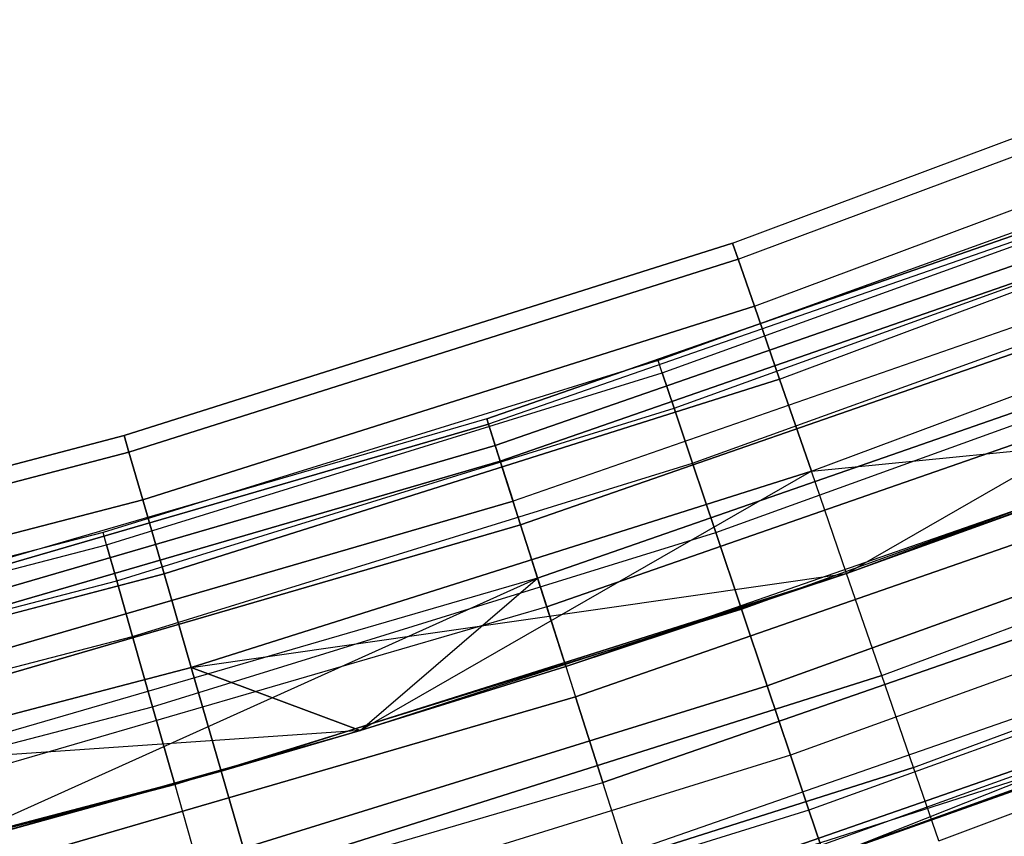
# Model space of a CAD drawing. Extents: x -135 to 135, y -135 to 135.
# Tile 100 of 207: x 19.23 to 24.86, y -70.99 to -66.32. Entities that reach past the tile are written whole.
import ezdxf

# ---------------------------------------------------------------- set-up
doc = ezdxf.new("R2010")
doc.units = 0
doc.header["$LTSCALE"] = 25.4
doc.layers.get('0').update_dxf_attribs({"linetype": 'CONTINUOUS'})

# ---------------------------------------------------------------- blocks, each defined once
blk = doc.blocks.new('SANTANA_BIURKO_A_PM_STL')
at = {"color": 0}
for p, q in [((23.3069, -67.5947, 149), (26.7279, -66.3164, 149)), ((23.3069, -67.5947, 149), (26.7279, -66.3164, 149)), ((23.3069, -67.5947, 2), (26.7279, -66.3164, 2)), ((23.3069, -67.5947, 2), (26.7279, -66.3164, 2)), ((23.3388, -67.6872, 148.382), (26.7645, -66.4072, 148.382)), ((23.3388, -67.6872, 148.382), (26.7645, -66.4072, 148.382)), ((23.3388, -67.6872, 149.618), (26.7645, -66.4072, 149.618)), ((23.3388, -67.6872, 149.618), (26.7645, -66.4072, 149.618)), ((23.3388, -67.6872, 1.382), (26.7645, -66.4072, 1.382)), ((23.3388, -67.6872, 1.382), (26.7645, -66.4072, 1.382)), ((23.3388, -67.6872, 2.618), (26.7645, -66.4072, 2.618)), ((23.3388, -67.6872, 2.618), (26.7645, -66.4072, 2.618)), ((23.4314, -67.9558, 147.8244), (26.8707, -66.6707, 147.8244)), ((23.4314, -67.9558, 147.8244), (26.8707, -66.6707, 147.8244)), ((23.4314, -67.9558, 150.1756), (26.8707, -66.6707, 150.1756)), ((23.4314, -67.9558, 150.1756), (26.8707, -66.6707, 150.1756)), ((23.4314, -67.9558, 0.8244), (26.8707, -66.6707, 0.8244)), ((23.4314, -67.9558, 0.8244), (26.8707, -66.6707, 0.8244)), ((23.4314, -67.9558, 3.1756), (26.8707, -66.6707, 3.1756)), ((23.4314, -67.9558, 3.1756), (26.8707, -66.6707, 3.1756)), ((23.5756, -68.3741, 147.382), (27.0361, -67.0811, 147.382)), ((23.5756, -68.3741, 147.382), (27.0361, -67.0811, 147.382)), ((23.5756, -68.3741, 150.618), (27.0361, -67.0811, 150.618)), ((23.5756, -68.3741, 150.618), (27.0361, -67.0811, 150.618)), ((23.5756, -68.3741, 0.382), (27.0361, -67.0811, 0.382)), ((23.5756, -68.3741, 0.382), (27.0361, -67.0811, 0.382)), ((23.5756, -68.3741, 3.618), (27.0361, -67.0811, 3.618)), ((23.5756, -68.3741, 3.618), (27.0361, -67.0811, 3.618)), ((26.0094, -67.138, 149), (22.881, -68.2676, 149)), ((26.0094, -67.138, 149), (22.881, -68.2676, 149)), ((26.0094, -67.138, 2), (22.881, -68.2676, 2)), ((26.0094, -67.138, 2), (22.881, -68.2676, 2)), ((22.9043, -68.3372, 149.4635), (26.0359, -67.2065, 149.4635)), ((22.9043, -68.3372, 149.4635), (26.0359, -67.2065, 149.4635)), ((22.9043, -68.3372, 148.5365), (26.0359, -67.2065, 148.5365)), ((22.9043, -68.3372, 148.5365), (26.0359, -67.2065, 148.5365)), ((22.9043, -68.3372, 2.4635), (26.0359, -67.2065, 2.4635)), ((22.9043, -68.3372, 2.4635), (26.0359, -67.2065, 2.4635)), ((22.9043, -68.3372, 1.5365), (26.0359, -67.2065, 1.5365)), ((22.9043, -68.3372, 1.5365), (26.0359, -67.2065, 1.5365)), ((21.8996, -68.6002, 148.8192), (25.402, -67.3818, 148.8192)), ((21.8996, -68.6002, 148.8192), (25.402, -67.3818, 148.8192)), ((25.402, -67.3818, 2.1808), (21.8996, -68.6002, 2.1808)), ((25.402, -67.3818, 2.1808), (21.8996, -68.6002, 2.1808)), ((25.4135, -67.4124, 149.359), (21.9095, -68.6313, 149.359)), ((25.4135, -67.4124, 149.359), (21.9095, -68.6313, 149.359)), ((25.4135, -67.4124, 1.641), (21.9095, -68.6313, 1.641)), ((25.4135, -67.4124, 1.641), (21.9095, -68.6313, 1.641)), ((22.972, -68.5392, 149.8817), (26.1129, -67.4051, 149.8817)), ((22.972, -68.5392, 149.8817), (26.1129, -67.4051, 149.8817)), ((22.972, -68.5392, 148.1183), (26.1129, -67.4051, 148.1183)), ((22.972, -68.5392, 148.1183), (26.1129, -67.4051, 148.1183)), ((22.972, -68.5392, 2.8817), (26.1129, -67.4051, 2.8817)), ((22.972, -68.5392, 2.8817), (26.1129, -67.4051, 2.8817)), ((22.972, -68.5392, 1.1183), (26.1129, -67.4051, 1.1183)), ((22.972, -68.5392, 1.1183), (26.1129, -67.4051, 1.1183)), ((21.9485, -68.7534, 148.3029), (25.4588, -67.5324, 148.3029)), ((21.9485, -68.7534, 148.3029), (25.4588, -67.5324, 148.3029)), ((25.4588, -67.5324, 2.6971), (21.9485, -68.7534, 2.6971)), ((25.4588, -67.5324, 2.6971), (21.9485, -68.7534, 2.6971)), ((19.8251, -68.6965, 149), (23.3069, -67.5947, 149)), ((19.8251, -68.6965, 149), (23.3069, -67.5947, 149)), ((23.3069, -67.5947, 2), (19.8251, -68.6965, 2)), ((23.3069, -67.5947, 2), (19.8251, -68.6965, 2)), ((23.3069, -67.5947, 149), (23.3388, -67.6872, 148.382)), ((23.3388, -67.6872, 149.618), (23.3069, -67.5947, 149)), ((23.3069, -67.5947, 149), (23.3388, -67.6872, 148.382)), ((23.3388, -67.6872, 149.618), (23.3069, -67.5947, 149)), ((23.3388, -67.6872, 1.382), (23.3069, -67.5947, 2)), ((23.3069, -67.5947, 2), (23.3388, -67.6872, 2.618)), ((23.3069, -67.5947, 2), (23.3388, -67.6872, 2.618)), ((23.3388, -67.6872, 1.382), (23.3069, -67.5947, 2)), ((23.7574, -68.9011, 147.0979), (27.2445, -67.5982, 147.0979)), ((23.7574, -68.9011, 147.0979), (27.2445, -67.5982, 147.0979)), ((23.7574, -68.9011, 150.9021), (27.2445, -67.5982, 150.9021)), ((23.7574, -68.9011, 150.9021), (27.2445, -67.5982, 150.9021)), ((23.7574, -68.9011, 0.0979), (27.2445, -67.5982, 0.0979)), ((23.7574, -68.9011, 0.0979), (27.2445, -67.5982, 0.0979)), ((23.7574, -68.9011, 3.9021), (27.2445, -67.5982, 3.9021)), ((23.7574, -68.9011, 3.9021), (27.2445, -67.5982, 3.9021)), ((23.9588, -69.4854, 4), (27.2445, -67.5982, 3.9021)), ((23.9588, -69.4854, 4), (27.2445, -67.5982, 3.9021)), ((21.977, -68.8427, 149.8521), (25.4918, -67.6201, 149.8521)), ((21.977, -68.8427, 149.8521), (25.4918, -67.6201, 149.8521)), ((25.4918, -67.6201, 1.1479), (21.977, -68.8427, 1.1479)), ((25.4918, -67.6201, 1.1479), (21.977, -68.8427, 1.1479)), ((19.8522, -68.7906, 148.382), (23.3388, -67.6872, 148.382)), ((19.8522, -68.7906, 148.382), (23.3388, -67.6872, 148.382)), ((19.8522, -68.7906, 149.618), (23.3388, -67.6872, 149.618)), ((19.8522, -68.7906, 149.618), (23.3388, -67.6872, 149.618)), ((23.3388, -67.6872, 2.618), (19.8522, -68.7906, 2.618)), ((23.3388, -67.6872, 2.618), (19.8522, -68.7906, 2.618)), ((23.3388, -67.6872, 1.382), (19.8522, -68.7906, 1.382)), ((23.3388, -67.6872, 1.382), (19.8522, -68.7906, 1.382)), ((23.0775, -68.8538, 150.2135), (26.2328, -67.7146, 150.2135)), ((23.0775, -68.8538, 150.2135), (26.2328, -67.7146, 150.2135)), ((23.0775, -68.8538, 147.7865), (26.2328, -67.7146, 147.7865)), ((23.0775, -68.8538, 147.7865), (26.2328, -67.7146, 147.7865)), ((23.0775, -68.8538, 3.2135), (26.2328, -67.7146, 3.2135)), ((23.0775, -68.8538, 3.2135), (26.2328, -67.7146, 3.2135)), ((23.0775, -68.8538, 0.7865), (26.2328, -67.7146, 0.7865)), ((23.0775, -68.8538, 0.7865), (26.2328, -67.7146, 0.7865)), ((23.3388, -67.6872, 148.382), (23.4314, -67.9558, 147.8244)), ((23.4314, -67.9558, 150.1756), (23.3388, -67.6872, 149.618)), ((23.3388, -67.6872, 148.382), (23.4314, -67.9558, 147.8244)), ((23.4314, -67.9558, 150.1756), (23.3388, -67.6872, 149.618)), ((23.4314, -67.9558, 0.8244), (23.3388, -67.6872, 1.382)), ((23.3388, -67.6872, 2.618), (23.4314, -67.9558, 3.1756)), ((23.3388, -67.6872, 2.618), (23.4314, -67.9558, 3.1756)), ((23.4314, -67.9558, 0.8244), (23.3388, -67.6872, 1.382)), ((25.5764, -67.8444, 147.8772), (22.0499, -69.0711, 147.8772)), ((25.5764, -67.8444, 147.8772), (22.0499, -69.0711, 147.8772)), ((25.5764, -67.8444, 3.1228), (22.0499, -69.0711, 3.1228)), ((25.5764, -67.8444, 3.1228), (22.0499, -69.0711, 3.1228)), ((19.931, -69.0635, 147.8244), (23.4314, -67.9558, 147.8244)), ((19.931, -69.0635, 147.8244), (23.4314, -67.9558, 147.8244)), ((19.931, -69.0635, 150.1756), (23.4314, -67.9558, 150.1756)), ((19.931, -69.0635, 150.1756), (23.4314, -67.9558, 150.1756)), ((23.4314, -67.9558, 3.1756), (19.931, -69.0635, 3.1756)), ((23.4314, -67.9558, 3.1756), (19.931, -69.0635, 3.1756)), ((23.4314, -67.9558, 0.8244), (19.931, -69.0635, 0.8244)), ((23.4314, -67.9558, 0.8244), (19.931, -69.0635, 0.8244)), ((23.4314, -67.9558, 147.8244), (23.5756, -68.3741, 147.382)), ((23.5756, -68.3741, 150.618), (23.4314, -67.9558, 150.1756)), ((23.4314, -67.9558, 147.8244), (23.5756, -68.3741, 147.382)), ((23.5756, -68.3741, 150.618), (23.4314, -67.9558, 150.1756)), ((23.5756, -68.3741, 0.382), (23.4314, -67.9558, 0.8244)), ((23.4314, -67.9558, 3.1756), (23.5756, -68.3741, 3.618)), ((23.4314, -67.9558, 3.1756), (23.5756, -68.3741, 3.618)), ((23.5756, -68.3741, 0.382), (23.4314, -67.9558, 0.8244)), ((22.0933, -69.207, 150.2345), (25.6267, -67.9779, 150.2345)), ((22.0933, -69.207, 150.2345), (25.6267, -67.9779, 150.2345)), ((25.6267, -67.9779, 0.7655), (22.0933, -69.207, 0.7655)), ((25.6267, -67.9779, 0.7655), (22.0933, -69.207, 0.7655)), ((23.2104, -69.2503, 150.4266), (26.3838, -68.1045, 150.4266)), ((23.2104, -69.2503, 150.4266), (26.3838, -68.1045, 150.4266)), ((23.2104, -69.2503, 147.5734), (26.3838, -68.1045, 147.5734)), ((23.2104, -69.2503, 147.5734), (26.3838, -68.1045, 147.5734)), ((23.2104, -69.2503, 3.4266), (26.3838, -68.1045, 3.4266)), ((23.2104, -69.2503, 3.4266), (26.3838, -68.1045, 3.4266)), ((23.2104, -69.2503, 0.5734), (26.3838, -68.1045, 0.5734)), ((23.2104, -69.2503, 0.5734), (26.3838, -68.1045, 0.5734)), ((23.9588, -69.4854, 151), (27.4756, -68.1714, 151)), ((23.9588, -69.4854, 151), (27.4756, -68.1714, 151)), ((23.9588, -69.4854, 0), (27.4756, -68.1714, 0)), ((23.9588, -69.4854, 0), (27.4756, -68.1714, 0)), ((22.881, -68.2676, 149), (19.7037, -69.2514, 149)), ((22.881, -68.2676, 149), (19.7037, -69.2514, 149)), ((22.881, -68.2676, 2), (19.7037, -69.2514, 2)), ((22.881, -68.2676, 2), (19.7037, -69.2514, 2)), ((22.1907, -69.512, 147.5975), (25.7396, -68.2775, 147.5975)), ((22.1907, -69.512, 147.5975), (25.7396, -68.2775, 147.5975)), ((25.7396, -68.2775, 3.4025), (22.1907, -69.512, 3.4025)), ((25.7396, -68.2775, 3.4025), (22.1907, -69.512, 3.4025)), ((22.9043, -68.3372, 149.4635), (22.881, -68.2676, 149)), ((22.9043, -68.3372, 149.4635), (22.881, -68.2676, 149)), ((22.9043, -68.3372, 148.5365), (22.881, -68.2676, 149)), ((22.9043, -68.3372, 148.5365), (22.881, -68.2676, 149)), ((22.9043, -68.3372, 2.4635), (22.881, -68.2676, 2)), ((22.9043, -68.3372, 2.4635), (22.881, -68.2676, 2)), ((22.9043, -68.3372, 1.5365), (22.881, -68.2676, 2)), ((22.9043, -68.3372, 1.5365), (22.881, -68.2676, 2)), ((19.7238, -69.3221, 149.4635), (22.9043, -68.3372, 149.4635)), ((19.7238, -69.3221, 149.4635), (22.9043, -68.3372, 149.4635)), ((19.7238, -69.3221, 148.5365), (22.9043, -68.3372, 148.5365)), ((19.7238, -69.3221, 148.5365), (22.9043, -68.3372, 148.5365)), ((19.7238, -69.3221, 2.4635), (22.9043, -68.3372, 2.4635)), ((19.7238, -69.3221, 2.4635), (22.9043, -68.3372, 2.4635)), ((19.7238, -69.3221, 1.5365), (22.9043, -68.3372, 1.5365)), ((19.7238, -69.3221, 1.5365), (22.9043, -68.3372, 1.5365)), ((22.972, -68.5392, 149.8817), (22.9043, -68.3372, 149.4635)), ((22.972, -68.5392, 149.8817), (22.9043, -68.3372, 149.4635)), ((22.9043, -68.3372, 148.5365), (22.972, -68.5392, 148.1183)), ((22.9043, -68.3372, 148.5365), (22.972, -68.5392, 148.1183)), ((22.972, -68.5392, 2.8817), (22.9043, -68.3372, 2.4635)), ((22.972, -68.5392, 2.8817), (22.9043, -68.3372, 2.4635)), ((22.9043, -68.3372, 1.5365), (22.972, -68.5392, 1.1183)), ((22.9043, -68.3372, 1.5365), (22.972, -68.5392, 1.1183)), ((20.0537, -69.4887, 147.382), (23.5756, -68.3741, 147.382)), ((20.0537, -69.4887, 147.382), (23.5756, -68.3741, 147.382)), ((20.0537, -69.4887, 150.618), (23.5756, -68.3741, 150.618)), ((20.0537, -69.4887, 150.618), (23.5756, -68.3741, 150.618)), ((23.5756, -68.3741, 3.618), (20.0537, -69.4887, 3.618)), ((23.5756, -68.3741, 3.618), (20.0537, -69.4887, 3.618)), ((23.5756, -68.3741, 0.382), (20.0537, -69.4887, 0.382)), ((23.5756, -68.3741, 0.382), (20.0537, -69.4887, 0.382)), ((23.5756, -68.3741, 147.382), (23.7574, -68.9011, 147.0979)), ((23.7574, -68.9011, 150.9021), (23.5756, -68.3741, 150.618)), ((23.5756, -68.3741, 147.382), (23.7574, -68.9011, 147.0979)), ((23.7574, -68.9011, 150.9021), (23.5756, -68.3741, 150.618)), ((23.7574, -68.9011, 0.0979), (23.5756, -68.3741, 0.382)), ((23.5756, -68.3741, 3.618), (23.7574, -68.9011, 3.9021)), ((23.5756, -68.3741, 3.618), (23.7574, -68.9011, 3.9021)), ((23.7574, -68.9011, 0.0979), (23.5756, -68.3741, 0.382)), ((22.2433, -69.6767, 150.4564), (25.8006, -68.4393, 150.4564)), ((22.2433, -69.6767, 150.4564), (25.8006, -68.4393, 150.4564)), ((25.8006, -68.4393, 0.5436), (22.2433, -69.6767, 0.5436)), ((25.8006, -68.4393, 0.5436), (22.2433, -69.6767, 0.5436)), ((19.7821, -69.527, 149.8817), (22.972, -68.5392, 149.8817)), ((19.7821, -69.527, 149.8817), (22.972, -68.5392, 149.8817)), ((19.7821, -69.527, 148.1183), (22.972, -68.5392, 148.1183)), ((19.7821, -69.527, 148.1183), (22.972, -68.5392, 148.1183)), ((19.7821, -69.527, 2.8817), (22.972, -68.5392, 2.8817)), ((19.7821, -69.527, 2.8817), (22.972, -68.5392, 2.8817)), ((19.7821, -69.527, 1.1183), (22.972, -68.5392, 1.1183)), ((19.7821, -69.527, 1.1183), (22.972, -68.5392, 1.1183)), ((23.0775, -68.8538, 150.2135), (22.972, -68.5392, 149.8817)), ((23.0775, -68.8538, 150.2135), (22.972, -68.5392, 149.8817)), ((22.972, -68.5392, 148.1183), (23.0775, -68.8538, 147.7865)), ((22.972, -68.5392, 148.1183), (23.0775, -68.8538, 147.7865)), ((23.0775, -68.8538, 3.2135), (22.972, -68.5392, 2.8817)), ((23.0775, -68.8538, 3.2135), (22.972, -68.5392, 2.8817)), ((22.972, -68.5392, 1.1183), (23.0775, -68.8538, 0.7865)), ((22.972, -68.5392, 1.1183), (23.0775, -68.8538, 0.7865)), ((23.3577, -69.6898, 150.5), (26.5513, -68.5367, 150.5)), ((23.3577, -69.6898, 150.5), (26.5513, -68.5367, 150.5)), ((23.3577, -69.6898, 147.5), (26.5513, -68.5367, 147.5)), ((23.3577, -69.6898, 147.5), (26.5513, -68.5367, 147.5)), ((23.3577, -69.6898, 3.5), (26.5513, -68.5367, 3.5)), ((23.3577, -69.6898, 3.5), (26.5513, -68.5367, 3.5)), ((23.3577, -69.6898, 0.5), (26.5513, -68.5367, 0.5)), ((23.3577, -69.6898, 0.5), (26.5513, -68.5367, 0.5)), ((21.8996, -68.6002, 148.8192), (18.3391, -69.6366, 148.8192)), ((21.8996, -68.6002, 148.8192), (18.3391, -69.6366, 148.8192)), ((21.8996, -68.6002, 2.1808), (18.3391, -69.6366, 2.1808)), ((21.8996, -68.6002, 2.1808), (18.3391, -69.6366, 2.1808)), ((18.3474, -69.6681, 149.359), (21.9095, -68.6313, 149.359)), ((18.3474, -69.6681, 149.359), (21.9095, -68.6313, 149.359)), ((21.9095, -68.6313, 1.641), (18.3474, -69.6681, 1.641)), ((21.9095, -68.6313, 1.641), (18.3474, -69.6681, 1.641)), ((21.8996, -68.6002, 148.8192), (21.9095, -68.6313, 149.359)), ((21.8996, -68.6002, 148.8192), (21.9485, -68.7534, 148.3029)), ((21.8996, -68.6002, 148.8192), (21.9485, -68.7534, 148.3029)), ((21.8996, -68.6002, 148.8192), (21.9095, -68.6313, 149.359)), ((21.8996, -68.6002, 2.1808), (21.9095, -68.6313, 1.641)), ((21.9485, -68.7534, 2.6971), (21.8996, -68.6002, 2.1808)), ((21.8996, -68.6002, 2.1808), (21.9095, -68.6313, 1.641)), ((21.9485, -68.7534, 2.6971), (21.8996, -68.6002, 2.1808)), ((21.977, -68.8427, 149.8521), (21.9095, -68.6313, 149.359)), ((21.977, -68.8427, 149.8521), (21.9095, -68.6313, 149.359)), ((21.9095, -68.6313, 1.641), (21.977, -68.8427, 1.1479)), ((21.9095, -68.6313, 1.641), (21.977, -68.8427, 1.1479)), ((23.7574, -68.9011, 147.0979), (26.2565, -68.6502, 147)), ((23.7574, -68.9011, 147.0979), (26.2565, -68.6502, 147)), ((23.9588, -69.4854, 147), (26.2565, -68.6502, 147)), ((23.9588, -69.4854, 147), (26.2565, -68.6502, 147)), ((23.9588, -69.4854, 4), (26.2565, -68.6502, 4)), ((23.9588, -69.4854, 4), (26.2565, -68.6502, 4)), ((19.8251, -68.6965, 149), (16.2915, -69.6192, 149)), ((19.8251, -68.6965, 149), (16.2915, -69.6192, 149)), ((16.2915, -69.6192, 2), (19.8251, -68.6965, 2)), ((16.2915, -69.6192, 2), (19.8251, -68.6965, 2)), ((19.8522, -68.7906, 148.382), (19.8251, -68.6965, 149)), ((19.8251, -68.6965, 149), (19.8522, -68.7906, 149.618)), ((19.8251, -68.6965, 149), (19.8522, -68.7906, 149.618)), ((19.8522, -68.7906, 148.382), (19.8251, -68.6965, 149)), ((19.8251, -68.6965, 2), (19.8522, -68.7906, 2.618)), ((19.8522, -68.7906, 1.382), (19.8251, -68.6965, 2)), ((19.8522, -68.7906, 1.382), (19.8251, -68.6965, 2)), ((19.8251, -68.6965, 2), (19.8522, -68.7906, 2.618)), ((24.1603, -70.0697, 150.9021), (27.7066, -68.7447, 150.9021)), ((24.1603, -70.0697, 150.9021), (27.7066, -68.7447, 150.9021)), ((24.1603, -70.0697, 0.0979), (27.7066, -68.7447, 0.0979)), ((24.1603, -70.0697, 0.0979), (27.7066, -68.7447, 0.0979)), ((19.8522, -68.7906, 149.618), (16.3138, -69.7145, 149.618)), ((19.8522, -68.7906, 149.618), (16.3138, -69.7145, 149.618)), ((19.8522, -68.7906, 148.382), (16.3138, -69.7145, 148.382)), ((19.8522, -68.7906, 148.382), (16.3138, -69.7145, 148.382)), ((16.3138, -69.7145, 1.382), (19.8522, -68.7906, 1.382)), ((16.3138, -69.7145, 1.382), (19.8522, -68.7906, 1.382)), ((16.3138, -69.7145, 2.618), (19.8522, -68.7906, 2.618)), ((16.3138, -69.7145, 2.618), (19.8522, -68.7906, 2.618)), ((18.3801, -69.7921, 148.3029), (21.9485, -68.7534, 148.3029)), ((18.3801, -69.7921, 148.3029), (21.9485, -68.7534, 148.3029)), ((21.9485, -68.7534, 2.6971), (18.3801, -69.7921, 2.6971)), ((21.9485, -68.7534, 2.6971), (18.3801, -69.7921, 2.6971)), ((19.931, -69.0635, 147.8244), (19.8522, -68.7906, 148.382)), ((19.8522, -68.7906, 149.618), (19.931, -69.0635, 150.1756)), ((19.8522, -68.7906, 149.618), (19.931, -69.0635, 150.1756)), ((19.931, -69.0635, 147.8244), (19.8522, -68.7906, 148.382)), ((19.8522, -68.7906, 2.618), (19.931, -69.0635, 3.1756)), ((19.931, -69.0635, 0.8244), (19.8522, -68.7906, 1.382)), ((19.931, -69.0635, 0.8244), (19.8522, -68.7906, 1.382)), ((19.8522, -68.7906, 2.618), (19.931, -69.0635, 3.1756)), ((21.9485, -68.7534, 148.3029), (22.0499, -69.0711, 147.8772)), ((21.9485, -68.7534, 148.3029), (22.0499, -69.0711, 147.8772)), ((22.0499, -69.0711, 3.1228), (21.9485, -68.7534, 2.6971)), ((22.0499, -69.0711, 3.1228), (21.9485, -68.7534, 2.6971)), ((22.3524, -70.0187, 147.5), (25.9273, -68.7752, 147.5)), ((22.3524, -70.0187, 147.5), (25.9273, -68.7752, 147.5)), ((22.3524, -70.0187, 3.5), (25.9273, -68.7752, 3.5)), ((22.3524, -70.0187, 3.5), (25.9273, -68.7752, 3.5)), ((25.9273, -68.7752, 147.5), (23.9588, -69.4854, 147)), ((25.9273, -68.7752, 147.5), (23.9588, -69.4854, 147)), ((23.9588, -69.4854, 4), (25.9273, -68.7752, 3.5)), ((23.9588, -69.4854, 4), (25.9273, -68.7752, 3.5)), ((18.4039, -69.8828, 149.8521), (21.977, -68.8427, 149.8521)), ((18.4039, -69.8828, 149.8521), (21.977, -68.8427, 149.8521)), ((21.977, -68.8427, 1.1479), (18.4039, -69.8828, 1.1479)), ((21.977, -68.8427, 1.1479), (18.4039, -69.8828, 1.1479)), ((19.8729, -69.8462, 150.2135), (23.0775, -68.8538, 150.2135)), ((19.8729, -69.8462, 150.2135), (23.0775, -68.8538, 150.2135)), ((19.8729, -69.8462, 147.7865), (23.0775, -68.8538, 147.7865)), ((19.8729, -69.8462, 147.7865), (23.0775, -68.8538, 147.7865)), ((19.8729, -69.8462, 3.2135), (23.0775, -68.8538, 3.2135)), ((19.8729, -69.8462, 3.2135), (23.0775, -68.8538, 3.2135)), ((19.8729, -69.8462, 0.7865), (23.0775, -68.8538, 0.7865)), ((19.8729, -69.8462, 0.7865), (23.0775, -68.8538, 0.7865)), ((22.0933, -69.207, 150.2345), (21.977, -68.8427, 149.8521)), ((22.0933, -69.207, 150.2345), (21.977, -68.8427, 149.8521)), ((21.977, -68.8427, 1.1479), (22.0933, -69.207, 0.7655)), ((21.977, -68.8427, 1.1479), (22.0933, -69.207, 0.7655)), ((23.2104, -69.2503, 150.4266), (23.0775, -68.8538, 150.2135)), ((23.2104, -69.2503, 150.4266), (23.0775, -68.8538, 150.2135)), ((23.0775, -68.8538, 147.7865), (23.2104, -69.2503, 147.5734)), ((23.0775, -68.8538, 147.7865), (23.2104, -69.2503, 147.5734)), ((23.2104, -69.2503, 3.4266), (23.0775, -68.8538, 3.2135)), ((23.2104, -69.2503, 3.4266), (23.0775, -68.8538, 3.2135)), ((23.0775, -68.8538, 0.7865), (23.2104, -69.2503, 0.5734)), ((23.0775, -68.8538, 0.7865), (23.2104, -69.2503, 0.5734)), ((20.2083, -70.0243, 147.0979), (23.7574, -68.9011, 147.0979)), ((20.2083, -70.0243, 147.0979), (23.7574, -68.9011, 147.0979)), ((20.2083, -70.0243, 150.9021), (23.7574, -68.9011, 150.9021)), ((20.2083, -70.0243, 150.9021), (23.7574, -68.9011, 150.9021)), ((23.7574, -68.9011, 3.9021), (20.2083, -70.0243, 3.9021)), ((23.7574, -68.9011, 3.9021), (20.2083, -70.0243, 3.9021)), ((23.7574, -68.9011, 0.0979), (20.2083, -70.0243, 0.0979)), ((23.7574, -68.9011, 0.0979), (20.2083, -70.0243, 0.0979)), ((23.7574, -68.9011, 3.9021), (21.1753, -70.3836, 4)), ((23.7574, -68.9011, 3.9021), (21.1753, -70.3836, 4)), ((23.9588, -69.4854, 147), (23.7574, -68.9011, 147.0979)), ((23.9588, -69.4854, 147), (23.7574, -68.9011, 147.0979)), ((23.9588, -69.4854, 151), (23.7574, -68.9011, 150.9021)), ((23.9588, -69.4854, 151), (23.7574, -68.9011, 150.9021)), ((23.9588, -69.4854, 4), (23.7574, -68.9011, 3.9021)), ((23.9588, -69.4854, 0), (23.7574, -68.9011, 0.0979)), ((23.9588, -69.4854, 4), (23.7574, -68.9011, 3.9021)), ((23.9588, -69.4854, 0), (23.7574, -68.9011, 0.0979)), ((25.9911, -68.9444, 150.4891), (22.4074, -70.1909, 150.4891)), ((25.9911, -68.9444, 150.4891), (22.4074, -70.1909, 150.4891)), ((22.4074, -70.1909, 0.5109), (25.9911, -68.9444, 0.5109)), ((22.4074, -70.1909, 0.5109), (25.9911, -68.9444, 0.5109)), ((23.505, -70.1293, 150.4266), (26.7187, -68.9689, 150.4266)), ((23.505, -70.1293, 150.4266), (26.7187, -68.9689, 150.4266)), ((26.7187, -68.9689, 147.5734), (23.505, -70.1293, 147.5734)), ((26.7187, -68.9689, 147.5734), (23.505, -70.1293, 147.5734)), ((23.505, -70.1293, 3.4266), (26.7187, -68.9689, 3.4266)), ((23.505, -70.1293, 3.4266), (26.7187, -68.9689, 3.4266)), ((26.7187, -68.9689, 0.5734), (23.505, -70.1293, 0.5734)), ((26.7187, -68.9689, 0.5734), (23.505, -70.1293, 0.5734)), ((19.931, -69.0635, 150.1756), (16.3786, -69.9911, 150.1756)), ((19.931, -69.0635, 150.1756), (16.3786, -69.9911, 150.1756)), ((19.931, -69.0635, 147.8244), (16.3786, -69.9911, 147.8244)), ((19.931, -69.0635, 147.8244), (16.3786, -69.9911, 147.8244)), ((16.3786, -69.9911, 0.8244), (19.931, -69.0635, 0.8244)), ((16.3786, -69.9911, 0.8244), (19.931, -69.0635, 0.8244)), ((16.3786, -69.9911, 3.1756), (19.931, -69.0635, 3.1756)), ((16.3786, -69.9911, 3.1756), (19.931, -69.0635, 3.1756)), ((18.465, -70.1146, 147.8772), (22.0499, -69.0711, 147.8772)), ((18.465, -70.1146, 147.8772), (22.0499, -69.0711, 147.8772)), ((22.0499, -69.0711, 3.1228), (18.465, -70.1146, 3.1228)), ((22.0499, -69.0711, 3.1228), (18.465, -70.1146, 3.1228)), ((20.0537, -69.4887, 147.382), (19.931, -69.0635, 147.8244)), ((19.931, -69.0635, 150.1756), (20.0537, -69.4887, 150.618)), ((19.931, -69.0635, 150.1756), (20.0537, -69.4887, 150.618)), ((20.0537, -69.4887, 147.382), (19.931, -69.0635, 147.8244)), ((19.931, -69.0635, 3.1756), (20.0537, -69.4887, 3.618)), ((20.0537, -69.4887, 0.382), (19.931, -69.0635, 0.8244)), ((20.0537, -69.4887, 0.382), (19.931, -69.0635, 0.8244)), ((19.931, -69.0635, 3.1756), (20.0537, -69.4887, 3.618)), ((22.1907, -69.512, 147.5975), (22.0499, -69.0711, 147.8772)), ((22.1907, -69.512, 147.5975), (22.0499, -69.0711, 147.8772)), ((22.1907, -69.512, 3.4025), (22.0499, -69.0711, 3.1228)), ((22.1907, -69.512, 3.4025), (22.0499, -69.0711, 3.1228)), ((19.7037, -69.2514, 149), (16.4844, -70.0875, 149)), ((19.7037, -69.2514, 149), (16.4844, -70.0875, 149)), ((19.7037, -69.2514, 2), (16.4844, -70.0875, 2)), ((19.7037, -69.2514, 2), (16.4844, -70.0875, 2)), ((18.5013, -70.2525, 150.2345), (22.0933, -69.207, 150.2345)), ((18.5013, -70.2525, 150.2345), (22.0933, -69.207, 150.2345)), ((22.0933, -69.207, 0.7655), (18.5013, -70.2525, 0.7655)), ((22.0933, -69.207, 0.7655), (18.5013, -70.2525, 0.7655)), ((19.7238, -69.3221, 149.4635), (19.7037, -69.2514, 149)), ((19.7238, -69.3221, 149.4635), (19.7037, -69.2514, 149)), ((19.7238, -69.3221, 148.5365), (19.7037, -69.2514, 149)), ((19.7238, -69.3221, 148.5365), (19.7037, -69.2514, 149)), ((19.7238, -69.3221, 2.4635), (19.7037, -69.2514, 2)), ((19.7238, -69.3221, 2.4635), (19.7037, -69.2514, 2)), ((19.7238, -69.3221, 1.5365), (19.7037, -69.2514, 2)), ((19.7238, -69.3221, 1.5365), (19.7037, -69.2514, 2)), ((19.9874, -70.2484, 150.4266), (23.2104, -69.2503, 150.4266)), ((19.9874, -70.2484, 150.4266), (23.2104, -69.2503, 150.4266)), ((19.9874, -70.2484, 147.5734), (23.2104, -69.2503, 147.5734)), ((19.9874, -70.2484, 147.5734), (23.2104, -69.2503, 147.5734)), ((19.9874, -70.2484, 3.4266), (23.2104, -69.2503, 3.4266)), ((19.9874, -70.2484, 3.4266), (23.2104, -69.2503, 3.4266)), ((19.9874, -70.2484, 0.5734), (23.2104, -69.2503, 0.5734)), ((19.9874, -70.2484, 0.5734), (23.2104, -69.2503, 0.5734)), ((22.2433, -69.6767, 150.4564), (22.0933, -69.207, 150.2345)), ((22.2433, -69.6767, 150.4564), (22.0933, -69.207, 150.2345)), ((22.0933, -69.207, 0.7655), (22.2433, -69.6767, 0.5436)), ((22.0933, -69.207, 0.7655), (22.2433, -69.6767, 0.5436)), ((23.3577, -69.6898, 150.5), (23.2104, -69.2503, 150.4266)), ((23.3577, -69.6898, 150.5), (23.2104, -69.2503, 150.4266)), ((23.2104, -69.2503, 147.5734), (23.3577, -69.6898, 147.5)), ((23.2104, -69.2503, 147.5734), (23.3577, -69.6898, 147.5)), ((23.3577, -69.6898, 3.5), (23.2104, -69.2503, 3.4266)), ((23.3577, -69.6898, 3.5), (23.2104, -69.2503, 3.4266)), ((23.2104, -69.2503, 0.5734), (23.3577, -69.6898, 0.5)), ((23.2104, -69.2503, 0.5734), (23.3577, -69.6898, 0.5)), ((24.342, -70.5968, 150.618), (27.915, -69.2618, 150.618)), ((24.342, -70.5968, 150.618), (27.915, -69.2618, 150.618)), ((24.342, -70.5968, 0.382), (27.915, -69.2618, 0.382)), ((24.342, -70.5968, 0.382), (27.915, -69.2618, 0.382)), ((16.5012, -70.159, 149.4635), (19.7238, -69.3221, 149.4635)), ((16.5012, -70.159, 149.4635), (19.7238, -69.3221, 149.4635)), ((16.5012, -70.159, 148.5365), (19.7238, -69.3221, 148.5365)), ((16.5012, -70.159, 148.5365), (19.7238, -69.3221, 148.5365)), ((16.5012, -70.159, 2.4635), (19.7238, -69.3221, 2.4635)), ((16.5012, -70.159, 2.4635), (19.7238, -69.3221, 2.4635)), ((16.5012, -70.159, 1.5365), (19.7238, -69.3221, 1.5365)), ((16.5012, -70.159, 1.5365), (19.7238, -69.3221, 1.5365)), ((19.7821, -69.527, 149.8817), (19.7238, -69.3221, 149.4635)), ((19.7821, -69.527, 149.8817), (19.7238, -69.3221, 149.4635)), ((19.7238, -69.3221, 148.5365), (19.7821, -69.527, 148.1183)), ((19.7238, -69.3221, 148.5365), (19.7821, -69.527, 148.1183)), ((19.7821, -69.527, 2.8817), (19.7238, -69.3221, 2.4635)), ((19.7821, -69.527, 2.8817), (19.7238, -69.3221, 2.4635)), ((19.7238, -69.3221, 1.5365), (19.7821, -69.527, 1.1183)), ((19.7238, -69.3221, 1.5365), (19.7821, -69.527, 1.1183)), ((26.8698, -69.3588, 150.2135), (23.6379, -70.5258, 150.2135)), ((26.8698, -69.3588, 150.2135), (23.6379, -70.5258, 150.2135)), ((26.8698, -69.3588, 147.7865), (23.6379, -70.5258, 147.7865)), ((26.8698, -69.3588, 147.7865), (23.6379, -70.5258, 147.7865)), ((26.8698, -69.3588, 3.2135), (23.6379, -70.5258, 3.2135)), ((26.8698, -69.3588, 3.2135), (23.6379, -70.5258, 3.2135)), ((26.8698, -69.3588, 0.7865), (23.6379, -70.5258, 0.7865)), ((26.8698, -69.3588, 0.7865), (23.6379, -70.5258, 0.7865)), ((22.5644, -70.6828, 150.3282), (26.1732, -69.4275, 150.3282)), ((22.5644, -70.6828, 150.3282), (26.1732, -69.4275, 150.3282)), ((26.1732, -69.4275, 0.6718), (22.5644, -70.6828, 0.6718)), ((26.1732, -69.4275, 0.6718), (22.5644, -70.6828, 0.6718)), ((20.0537, -69.4887, 150.618), (16.4794, -70.422, 150.618)), ((20.0537, -69.4887, 150.618), (16.4794, -70.422, 150.618)), ((20.0537, -69.4887, 147.382), (16.4794, -70.422, 147.382)), ((20.0537, -69.4887, 147.382), (16.4794, -70.422, 147.382)), ((16.4794, -70.422, 0.382), (20.0537, -69.4887, 0.382)), ((16.4794, -70.422, 0.382), (20.0537, -69.4887, 0.382)), ((16.4794, -70.422, 3.618), (20.0537, -69.4887, 3.618)), ((16.4794, -70.422, 3.618), (20.0537, -69.4887, 3.618)), ((16.55, -70.3664, 149.8817), (19.7821, -69.527, 149.8817)), ((16.55, -70.3664, 149.8817), (19.7821, -69.527, 149.8817)), ((16.55, -70.3664, 148.1183), (19.7821, -69.527, 148.1183)), ((16.55, -70.3664, 148.1183), (19.7821, -69.527, 148.1183)), ((16.55, -70.3664, 2.8817), (19.7821, -69.527, 2.8817)), ((16.55, -70.3664, 2.8817), (19.7821, -69.527, 2.8817)), ((16.55, -70.3664, 1.1183), (19.7821, -69.527, 1.1183)), ((16.55, -70.3664, 1.1183), (19.7821, -69.527, 1.1183)), ((22.1907, -69.512, 147.5975), (18.5829, -70.5622, 147.5975)), ((22.1907, -69.512, 147.5975), (18.5829, -70.5622, 147.5975)), ((22.1907, -69.512, 3.4025), (18.5829, -70.5622, 3.4025)), ((22.1907, -69.512, 3.4025), (18.5829, -70.5622, 3.4025)), ((18.7183, -71.0765, 147.5), (22.1907, -69.512, 147.5975)), ((18.7183, -71.0765, 147.5), (22.1907, -69.512, 147.5975)), ((19.8729, -69.8462, 150.2135), (19.7821, -69.527, 149.8817)), ((19.8729, -69.8462, 150.2135), (19.7821, -69.527, 149.8817)), ((19.7821, -69.527, 148.1183), (19.8729, -69.8462, 147.7865)), ((19.7821, -69.527, 148.1183), (19.8729, -69.8462, 147.7865)), ((19.8729, -69.8462, 3.2135), (19.7821, -69.527, 2.8817)), ((19.8729, -69.8462, 3.2135), (19.7821, -69.527, 2.8817)), ((19.7821, -69.527, 1.1183), (19.8729, -69.8462, 0.7865)), ((19.7821, -69.527, 1.1183), (19.8729, -69.8462, 0.7865)), ((20.2083, -70.0243, 147.0979), (20.0537, -69.4887, 147.382)), ((20.0537, -69.4887, 150.618), (20.2083, -70.0243, 150.9021)), ((20.0537, -69.4887, 150.618), (20.2083, -70.0243, 150.9021)), ((20.2083, -70.0243, 147.0979), (20.0537, -69.4887, 147.382)), ((20.0537, -69.4887, 3.618), (20.2083, -70.0243, 3.9021)), ((20.2083, -70.0243, 0.0979), (20.0537, -69.4887, 0.382)), ((20.2083, -70.0243, 0.0979), (20.0537, -69.4887, 0.382)), ((20.0537, -69.4887, 3.618), (20.2083, -70.0243, 3.9021)), ((20.2083, -70.0243, 147.0979), (23.9588, -69.4854, 147)), ((20.2083, -70.0243, 147.0979), (23.9588, -69.4854, 147)), ((20.3796, -70.6181, 151), (23.9588, -69.4854, 151)), ((20.3796, -70.6181, 151), (23.9588, -69.4854, 151)), ((23.9588, -69.4854, 0), (20.3796, -70.6181, 0)), ((23.9588, -69.4854, 0), (20.3796, -70.6181, 0)), ((21.1753, -70.3836, 147), (23.9588, -69.4854, 147)), ((21.1753, -70.3836, 147), (23.9588, -69.4854, 147)), ((21.1753, -70.3836, 4), (23.9588, -69.4854, 4)), ((21.1753, -70.3836, 4), (23.9588, -69.4854, 4)), ((21.1753, -70.3836, 147.5), (22.1907, -69.512, 147.5975)), ((21.1753, -70.3836, 147.5), (22.1907, -69.512, 147.5975)), ((21.1753, -70.3836, 3.5), (22.1907, -69.512, 3.4025)), ((21.1753, -70.3836, 3.5), (22.1907, -69.512, 3.4025)), ((22.3524, -70.0187, 147.5), (22.1907, -69.512, 147.5975)), ((22.3524, -70.0187, 147.5), (22.1907, -69.512, 147.5975)), ((22.1907, -69.512, 3.4025), (22.3524, -70.0187, 3.5)), ((22.1907, -69.512, 3.4025), (22.3524, -70.0187, 3.5)), ((22.3524, -70.0187, 147.5), (23.9588, -69.4854, 147)), ((22.3524, -70.0187, 147.5), (23.9588, -69.4854, 147)), ((23.9588, -69.4854, 4), (22.3524, -70.0187, 3.5)), ((23.9588, -69.4854, 4), (22.3524, -70.0187, 3.5)), ((24.1603, -70.0697, 150.9021), (23.9588, -69.4854, 151)), ((24.1603, -70.0697, 150.9021), (23.9588, -69.4854, 151)), ((24.1603, -70.0697, 0.0979), (23.9588, -69.4854, 0)), ((24.1603, -70.0697, 0.0979), (23.9588, -69.4854, 0)), ((22.2433, -69.6767, 150.4564), (18.6269, -70.7294, 150.4564)), ((22.2433, -69.6767, 150.4564), (18.6269, -70.7294, 150.4564)), ((22.2433, -69.6767, 0.5436), (18.6269, -70.7294, 0.5436)), ((22.2433, -69.6767, 0.5436), (18.6269, -70.7294, 0.5436)), ((20.1142, -70.6942, 150.5), (23.3577, -69.6898, 150.5)), ((20.1142, -70.6942, 150.5), (23.3577, -69.6898, 150.5)), ((20.1142, -70.6942, 147.5), (23.3577, -69.6898, 147.5)), ((20.1142, -70.6942, 147.5), (23.3577, -69.6898, 147.5)), ((20.1142, -70.6942, 3.5), (23.3577, -69.6898, 3.5)), ((20.1142, -70.6942, 3.5), (23.3577, -69.6898, 3.5)), ((20.1142, -70.6942, 0.5), (23.3577, -69.6898, 0.5)), ((20.1142, -70.6942, 0.5), (23.3577, -69.6898, 0.5)), ((22.2433, -69.6767, 150.4564), (22.4074, -70.1909, 150.4891)), ((22.2433, -69.6767, 150.4564), (22.4074, -70.1909, 150.4891)), ((22.2433, -69.6767, 0.5436), (22.4074, -70.1909, 0.5109)), ((22.2433, -69.6767, 0.5436), (22.4074, -70.1909, 0.5109)), ((23.505, -70.1293, 150.4266), (23.3577, -69.6898, 150.5)), ((23.505, -70.1293, 150.4266), (23.3577, -69.6898, 150.5)), ((23.3577, -69.6898, 147.5), (23.505, -70.1293, 147.5734)), ((23.3577, -69.6898, 147.5), (23.505, -70.1293, 147.5734)), ((23.505, -70.1293, 3.4266), (23.3577, -69.6898, 3.5)), ((23.505, -70.1293, 3.4266), (23.3577, -69.6898, 3.5)), ((23.3577, -69.6898, 0.5), (23.505, -70.1293, 0.5734)), ((23.3577, -69.6898, 0.5), (23.505, -70.1293, 0.5734)), ((26.9896, -69.6683, 149.8817), (23.7433, -70.8404, 149.8817)), ((26.9896, -69.6683, 149.8817), (23.7433, -70.8404, 149.8817)), ((26.9896, -69.6683, 148.1183), (23.7433, -70.8404, 148.1183)), ((26.9896, -69.6683, 148.1183), (23.7433, -70.8404, 148.1183)), ((26.9896, -69.6683, 2.8817), (23.7433, -70.8404, 2.8817)), ((26.9896, -69.6683, 2.8817), (23.7433, -70.8404, 2.8817)), ((26.9896, -69.6683, 1.1183), (23.7433, -70.8404, 1.1183)), ((26.9896, -69.6683, 1.1183), (23.7433, -70.8404, 1.1183)), ((24.4863, -71.0151, 150.1756), (28.0804, -69.6722, 150.1756)), ((24.4863, -71.0151, 150.1756), (28.0804, -69.6722, 150.1756)), ((24.4863, -71.0151, 0.8244), (28.0804, -69.6722, 0.8244)), ((24.4863, -71.0151, 0.8244), (28.0804, -69.6722, 0.8244)), ((16.626, -70.6894, 150.2135), (19.8729, -69.8462, 150.2135)), ((16.626, -70.6894, 150.2135), (19.8729, -69.8462, 150.2135)), ((16.626, -70.6894, 147.7865), (19.8729, -69.8462, 147.7865)), ((16.626, -70.6894, 147.7865), (19.8729, -69.8462, 147.7865)), ((16.626, -70.6894, 3.2135), (19.8729, -69.8462, 3.2135)), ((16.626, -70.6894, 3.2135), (19.8729, -69.8462, 3.2135)), ((16.626, -70.6894, 0.7865), (19.8729, -69.8462, 0.7865)), ((16.626, -70.6894, 0.7865), (19.8729, -69.8462, 0.7865)), ((19.9874, -70.2484, 150.4266), (19.8729, -69.8462, 150.2135)), ((19.9874, -70.2484, 150.4266), (19.8729, -69.8462, 150.2135)), ((19.8729, -69.8462, 147.7865), (19.9874, -70.2484, 147.5734)), ((19.8729, -69.8462, 147.7865), (19.9874, -70.2484, 147.5734)), ((19.9874, -70.2484, 3.4266), (19.8729, -69.8462, 3.2135)), ((19.9874, -70.2484, 3.4266), (19.8729, -69.8462, 3.2135)), ((19.8729, -69.8462, 0.7865), (19.9874, -70.2484, 0.5734)), ((19.8729, -69.8462, 0.7865), (19.9874, -70.2484, 0.5734)), ((22.6939, -71.0883, 149.9947), (26.3233, -69.8258, 149.9947)), ((22.6939, -71.0883, 149.9947), (26.3233, -69.8258, 149.9947)), ((22.6939, -71.0883, 1.0053), (26.3233, -69.8258, 1.0053)), ((22.6939, -71.0883, 1.0053), (26.3233, -69.8258, 1.0053)), ((27.0666, -69.867, 149.4635), (23.811, -71.0424, 149.4635)), ((27.0666, -69.867, 149.4635), (23.811, -71.0424, 149.4635)), ((27.0666, -69.867, 148.5365), (23.811, -71.0424, 148.5365)), ((27.0666, -69.867, 148.5365), (23.811, -71.0424, 148.5365)), ((27.0666, -69.867, 2.4635), (23.811, -71.0424, 2.4635)), ((27.0666, -69.867, 2.4635), (23.811, -71.0424, 2.4635)), ((27.0666, -69.867, 1.5365), (23.811, -71.0424, 1.5365)), ((27.0666, -69.867, 1.5365), (23.811, -71.0424, 1.5365)), ((27.0931, -69.9354, 149), (23.8344, -71.1121, 149)), ((27.0931, -69.9354, 149), (23.8344, -71.1121, 149)), ((27.0931, -69.9354, 2), (23.8344, -71.1121, 2)), ((27.0931, -69.9354, 2), (23.8344, -71.1121, 2)), ((20.2083, -70.0243, 150.9021), (16.6064, -70.9648, 150.9021)), ((20.2083, -70.0243, 150.9021), (16.6064, -70.9648, 150.9021)), ((20.2083, -70.0243, 147.0979), (16.6064, -70.9648, 147.0979)), ((20.2083, -70.0243, 147.0979), (16.6064, -70.9648, 147.0979)), ((16.6064, -70.9648, 0.0979), (20.2083, -70.0243, 0.0979)), ((16.6064, -70.9648, 0.0979), (20.2083, -70.0243, 0.0979)), ((16.6064, -70.9648, 3.9021), (20.2083, -70.0243, 3.9021)), ((16.6064, -70.9648, 3.9021), (20.2083, -70.0243, 3.9021)), ((20.3796, -70.6181, 147), (20.2083, -70.0243, 147.0979)), ((20.2083, -70.0243, 147.0979), (21.1753, -70.3836, 147)), ((20.2083, -70.0243, 147.0979), (21.1753, -70.3836, 147)), ((20.2083, -70.0243, 150.9021), (20.3796, -70.6181, 151)), ((20.2083, -70.0243, 150.9021), (20.3796, -70.6181, 151)), ((20.3796, -70.6181, 147), (20.2083, -70.0243, 147.0979)), ((21.1753, -70.3836, 4), (20.2083, -70.0243, 3.9021)), ((20.2083, -70.0243, 3.9021), (20.3796, -70.6181, 4)), ((21.1753, -70.3836, 4), (20.2083, -70.0243, 3.9021)), ((20.3796, -70.6181, 0), (20.2083, -70.0243, 0.0979)), ((20.3796, -70.6181, 0), (20.2083, -70.0243, 0.0979)), ((20.2083, -70.0243, 3.9021), (20.3796, -70.6181, 4)), ((21.1753, -70.3836, 147.5), (22.3524, -70.0187, 147.5)), ((22.3524, -70.0187, 147.5), (21.1753, -70.3836, 147)), ((22.3524, -70.0187, 147.5), (21.1753, -70.3836, 147)), ((21.1753, -70.3836, 147.5), (22.3524, -70.0187, 147.5)), ((21.1753, -70.3836, 4), (22.3524, -70.0187, 3.5)), ((21.1753, -70.3836, 4), (22.3524, -70.0187, 3.5)), ((21.1753, -70.3836, 3.5), (22.3524, -70.0187, 3.5)), ((21.1753, -70.3836, 3.5), (22.3524, -70.0187, 3.5)), ((20.551, -71.2119, 150.9021), (24.1603, -70.0697, 150.9021)), ((20.551, -71.2119, 150.9021), (24.1603, -70.0697, 150.9021)), ((24.1603, -70.0697, 0.0979), (20.551, -71.2119, 0.0979)), ((24.1603, -70.0697, 0.0979), (20.551, -71.2119, 0.0979)), ((26.422, -70.0876, 149.5319), (22.779, -71.3548, 149.5319)), ((26.422, -70.0876, 149.5319), (22.779, -71.3548, 149.5319)), ((22.779, -71.3548, 1.4681), (26.422, -70.0876, 1.4681)), ((22.779, -71.3548, 1.4681), (26.422, -70.0876, 1.4681)), ((26.422, -70.0876, 1.4681), (23.9476, -71.074, 2)), ((26.422, -70.0876, 1.4681), (23.9476, -71.074, 2)), ((24.342, -70.5968, 150.618), (24.1603, -70.0697, 150.9021)), ((24.342, -70.5968, 150.618), (24.1603, -70.0697, 150.9021)), ((24.342, -70.5968, 0.382), (24.1603, -70.0697, 0.0979)), ((24.342, -70.5968, 0.382), (24.1603, -70.0697, 0.0979)), ((23.505, -70.1293, 150.4266), (20.2411, -71.14, 150.4266)), ((20.2411, -71.14, 147.5734), (23.505, -70.1293, 147.5734)), ((20.2411, -71.14, 147.5734), (23.505, -70.1293, 147.5734)), ((23.505, -70.1293, 150.4266), (20.2411, -71.14, 150.4266)), ((23.505, -70.1293, 3.4266), (20.2411, -71.14, 3.4266)), ((20.2411, -71.14, 0.5734), (23.505, -70.1293, 0.5734)), ((20.2411, -71.14, 0.5734), (23.505, -70.1293, 0.5734)), ((23.505, -70.1293, 3.4266), (20.2411, -71.14, 3.4266)), ((23.505, -70.1293, 150.4266), (23.6379, -70.5258, 150.2135)), ((23.6379, -70.5258, 147.7865), (23.505, -70.1293, 147.5734)), ((23.505, -70.1293, 150.4266), (23.6379, -70.5258, 150.2135)), ((23.6379, -70.5258, 147.7865), (23.505, -70.1293, 147.5734)), ((23.505, -70.1293, 3.4266), (23.6379, -70.5258, 3.2135)), ((23.6379, -70.5258, 0.7865), (23.505, -70.1293, 0.5734)), ((23.505, -70.1293, 3.4266), (23.6379, -70.5258, 3.2135)), ((23.6379, -70.5258, 0.7865), (23.505, -70.1293, 0.5734)), ((18.7644, -71.2514, 150.4891), (22.4074, -70.1909, 150.4891)), ((18.7644, -71.2514, 150.4891), (22.4074, -70.1909, 150.4891)), ((22.4074, -70.1909, 0.5109), (18.7644, -71.2514, 0.5109)), ((22.4074, -70.1909, 0.5109), (18.7644, -71.2514, 0.5109)), ((22.5644, -70.6828, 150.3282), (22.4074, -70.1909, 150.4891)), ((22.5644, -70.6828, 150.3282), (22.4074, -70.1909, 150.4891)), ((22.4074, -70.1909, 0.5109), (22.5644, -70.6828, 0.6718)), ((22.4074, -70.1909, 0.5109), (22.5644, -70.6828, 0.6718)), ((22.779, -71.3548, 149.5319), (26.4564, -70.1788, 149)), ((22.779, -71.3548, 149.5319), (26.4564, -70.1788, 149)), ((26.4564, -70.1788, 149), (23.9476, -71.074, 149)), ((23.9476, -71.074, 2), (26.4564, -70.1788, 2)), ((26.4564, -70.1788, 149), (23.9476, -71.074, 149)), ((23.9476, -71.074, 2), (26.4564, -70.1788, 2)), ((16.7217, -71.0965, 150.4266), (19.9874, -70.2484, 150.4266)), ((16.7217, -71.0965, 150.4266), (19.9874, -70.2484, 150.4266)), ((16.7217, -71.0965, 147.5734), (19.9874, -70.2484, 147.5734)), ((16.7217, -71.0965, 147.5734), (19.9874, -70.2484, 147.5734)), ((16.7217, -71.0965, 3.4266), (19.9874, -70.2484, 3.4266)), ((16.7217, -71.0965, 3.4266), (19.9874, -70.2484, 3.4266)), ((16.7217, -71.0965, 0.5734), (19.9874, -70.2484, 0.5734)), ((16.7217, -71.0965, 0.5734), (19.9874, -70.2484, 0.5734)), ((20.1142, -70.6942, 150.5), (19.9874, -70.2484, 150.4266)), ((20.1142, -70.6942, 150.5), (19.9874, -70.2484, 150.4266)), ((19.9874, -70.2484, 147.5734), (20.1142, -70.6942, 147.5)), ((19.9874, -70.2484, 147.5734), (20.1142, -70.6942, 147.5)), ((20.1142, -70.6942, 3.5), (19.9874, -70.2484, 3.4266)), ((20.1142, -70.6942, 3.5), (19.9874, -70.2484, 3.4266)), ((19.9874, -70.2484, 0.5734), (20.1142, -70.6942, 0.5)), ((19.9874, -70.2484, 0.5734), (20.1142, -70.6942, 0.5)), ((21.1753, -70.3836, 3.5), (18.5829, -70.5622, 3.4025)), ((21.1753, -70.3836, 3.5), (18.5829, -70.5622, 3.4025)), ((18.7183, -71.0765, 147.5), (21.1753, -70.3836, 147.5)), ((18.7183, -71.0765, 147.5), (21.1753, -70.3836, 147.5)), ((18.7183, -71.0765, 3.5), (21.1753, -70.3836, 3.5)), ((18.7183, -71.0765, 3.5), (21.1753, -70.3836, 3.5)), ((21.1753, -70.3836, 147.5), (20.3796, -70.6181, 147)), ((20.3796, -70.6181, 147), (21.1753, -70.3836, 147)), ((21.1753, -70.3836, 147.5), (20.3796, -70.6181, 147)), ((20.3796, -70.6181, 147), (21.1753, -70.3836, 147)), ((20.3796, -70.6181, 4), (21.1753, -70.3836, 4)), ((20.3796, -70.6181, 4), (21.1753, -70.3836, 4)), ((20.3796, -70.6181, 4), (21.1753, -70.3836, 3.5)), ((20.3796, -70.6181, 4), (21.1753, -70.3836, 3.5)), ((21.1753, -70.3836, 147.5), (21.1753, -70.3836, 147)), ((21.1753, -70.3836, 147.5), (21.1753, -70.3836, 147)), ((21.1753, -70.3836, 4), (21.1753, -70.3836, 3.5)), ((21.1753, -70.3836, 4), (21.1753, -70.3836, 3.5)), ((23.6379, -70.5258, 147.7865), (20.3555, -71.5422, 147.7865)), ((23.6379, -70.5258, 150.2135), (20.3555, -71.5422, 150.2135)), ((23.6379, -70.5258, 150.2135), (20.3555, -71.5422, 150.2135)), ((23.6379, -70.5258, 147.7865), (20.3555, -71.5422, 147.7865)), ((23.6379, -70.5258, 0.7865), (20.3555, -71.5422, 0.7865)), ((23.6379, -70.5258, 3.2135), (20.3555, -71.5422, 3.2135)), ((23.6379, -70.5258, 3.2135), (20.3555, -71.5422, 3.2135)), ((23.6379, -70.5258, 0.7865), (20.3555, -71.5422, 0.7865)), ((23.6379, -70.5258, 150.2135), (23.7433, -70.8404, 149.8817)), ((23.6379, -70.5258, 150.2135), (23.7433, -70.8404, 149.8817)), ((23.7433, -70.8404, 148.1183), (23.6379, -70.5258, 147.7865)), ((23.7433, -70.8404, 148.1183), (23.6379, -70.5258, 147.7865)), ((23.6379, -70.5258, 3.2135), (23.7433, -70.8404, 2.8817)), ((23.6379, -70.5258, 3.2135), (23.7433, -70.8404, 2.8817)), ((23.7433, -70.8404, 1.1183), (23.6379, -70.5258, 0.7865)), ((23.7433, -70.8404, 1.1183), (23.6379, -70.5258, 0.7865)), ((20.7056, -71.7476, 150.618), (24.342, -70.5968, 150.618)), ((20.7056, -71.7476, 150.618), (24.342, -70.5968, 150.618)), ((24.342, -70.5968, 0.382), (20.7056, -71.7476, 0.382)), ((24.342, -70.5968, 0.382), (20.7056, -71.7476, 0.382)), ((24.4863, -71.0151, 150.1756), (24.342, -70.5968, 150.618)), ((24.4863, -71.0151, 150.1756), (24.342, -70.5968, 150.618)), ((24.4863, -71.0151, 0.8244), (24.342, -70.5968, 0.382)), ((24.4863, -71.0151, 0.8244), (24.342, -70.5968, 0.382)), ((16.7472, -71.5666, 147), (20.3796, -70.6181, 147)), ((20.3796, -70.6181, 151), (16.7472, -71.5666, 151)), ((20.3796, -70.6181, 151), (16.7472, -71.5666, 151)), ((16.7472, -71.5666, 147), (20.3796, -70.6181, 147)), ((16.7472, -71.5666, 0), (20.3796, -70.6181, 0)), ((16.7472, -71.5666, 0), (20.3796, -70.6181, 0)), ((16.7472, -71.5666, 4), (20.3796, -70.6181, 4)), ((16.7472, -71.5666, 4), (20.3796, -70.6181, 4)), ((18.7183, -71.0765, 147.5), (20.3796, -70.6181, 147)), ((18.7183, -71.0765, 147.5), (20.3796, -70.6181, 147)), ((20.3796, -70.6181, 4), (18.7183, -71.0765, 3.5)), ((20.3796, -70.6181, 4), (18.7183, -71.0765, 3.5)), ((20.3796, -70.6181, 151), (20.551, -71.2119, 150.9021)), ((20.3796, -70.6181, 151), (20.551, -71.2119, 150.9021)), ((20.551, -71.2119, 0.0979), (20.3796, -70.6181, 0)), ((20.551, -71.2119, 0.0979), (20.3796, -70.6181, 0)), ((20.1142, -70.6942, 150.5), (16.8279, -71.5477, 150.5)), ((16.8279, -71.5477, 147.5), (20.1142, -70.6942, 147.5)), ((16.8279, -71.5477, 147.5), (20.1142, -70.6942, 147.5)), ((20.1142, -70.6942, 150.5), (16.8279, -71.5477, 150.5)), ((20.1142, -70.6942, 3.5), (16.8279, -71.5477, 3.5)), ((16.8279, -71.5477, 0.5), (20.1142, -70.6942, 0.5)), ((16.8279, -71.5477, 0.5), (20.1142, -70.6942, 0.5)), ((20.1142, -70.6942, 3.5), (16.8279, -71.5477, 3.5)), ((18.8959, -71.7506, 150.3282), (22.5644, -70.6828, 150.3282)), ((18.8959, -71.7506, 150.3282), (22.5644, -70.6828, 150.3282)), ((18.8959, -71.7506, 0.6718), (22.5644, -70.6828, 0.6718)), ((18.8959, -71.7506, 0.6718), (22.5644, -70.6828, 0.6718)), ((20.1142, -70.6942, 150.5), (20.2411, -71.14, 150.4266)), ((20.1142, -70.6942, 147.5), (20.2411, -71.14, 147.5734)), ((20.1142, -70.6942, 147.5), (20.2411, -71.14, 147.5734)), ((20.1142, -70.6942, 150.5), (20.2411, -71.14, 150.4266)), ((20.1142, -70.6942, 3.5), (20.2411, -71.14, 3.4266)), ((20.1142, -70.6942, 0.5), (20.2411, -71.14, 0.5734)), ((20.1142, -70.6942, 0.5), (20.2411, -71.14, 0.5734)), ((20.1142, -70.6942, 3.5), (20.2411, -71.14, 3.4266)), ((22.6939, -71.0883, 149.9947), (22.5644, -70.6828, 150.3282)), ((22.6939, -71.0883, 149.9947), (22.5644, -70.6828, 150.3282)), ((22.6939, -71.0883, 1.0053), (22.5644, -70.6828, 0.6718)), ((22.6939, -71.0883, 1.0053), (22.5644, -70.6828, 0.6718)), ((23.7433, -70.8404, 149.8817), (20.4463, -71.8614, 149.8817)), ((23.7433, -70.8404, 149.8817), (20.4463, -71.8614, 149.8817)), ((23.7433, -70.8404, 148.1183), (20.4463, -71.8614, 148.1183)), ((23.7433, -70.8404, 148.1183), (20.4463, -71.8614, 148.1183)), ((23.7433, -70.8404, 2.8817), (20.4463, -71.8614, 2.8817)), ((23.7433, -70.8404, 2.8817), (20.4463, -71.8614, 2.8817)), ((23.7433, -70.8404, 1.1183), (20.4463, -71.8614, 1.1183)), ((23.7433, -70.8404, 1.1183), (20.4463, -71.8614, 1.1183)), ((23.7433, -70.8404, 149.8817), (23.811, -71.0424, 149.4635)), ((23.7433, -70.8404, 149.8817), (23.811, -71.0424, 149.4635)), ((23.811, -71.0424, 148.5365), (23.7433, -70.8404, 148.1183)), ((23.811, -71.0424, 148.5365), (23.7433, -70.8404, 148.1183)), ((23.7433, -70.8404, 2.8817), (23.811, -71.0424, 2.4635)), ((23.7433, -70.8404, 2.8817), (23.811, -71.0424, 2.4635)), ((23.811, -71.0424, 1.5365), (23.7433, -70.8404, 1.1183)), ((23.811, -71.0424, 1.5365), (23.7433, -70.8404, 1.1183))]:
    blk.add_line(p, q, dxfattribs=at)

msp = doc.modelspace()

# ---------------------------------------------------------------- block references
at = {"color": 253}
msp.add_blockref('SANTANA_BIURKO_A_PM_STL', (0, 0), dxfattribs=at)

doc.saveas('drawing.dxf')
